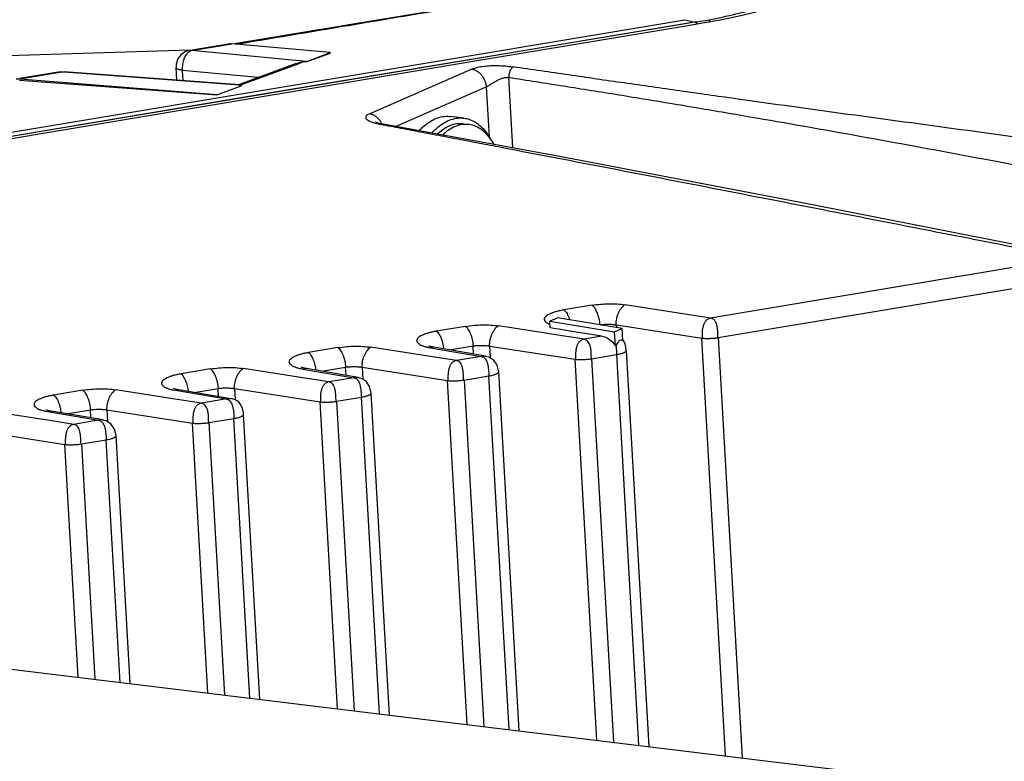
# Model space of a CAD drawing. Header units: inches. Extents: x -4 to 262, y 56 to 231.
# Tile 152 of 162: x 125.45 to 127.8, y 175.68 to 177.45. Entities that reach past the tile are written whole.
import ezdxf

# ---------------------------------------------------------------- set-up
doc = ezdxf.new("R2010")
doc.units = ezdxf.units.IN
doc.header["$LTSCALE"] = 1.2
doc.header["$MEASUREMENT"] = 0
doc.layers.get('0').update_dxf_attribs({"linetype": 'CONTINUOUS'})
for name, color, linetype in [('02___PRT_ALL_AXES', 7, 'CONTINUOUS'), ('3_ALL_AXES', 7, 'CONTINUOUS'), ('6_ALL_SURFS', 7, 'CONTINUOUS'), ('7_ALL_FEATURES', 7, 'CONTINUOUS')]:
    doc.layers.add(name, color=color, linetype=linetype)

msp = doc.modelspace()

# ---------------------------------------------------------------- linework, layer by layer
at = {"color": 7, "linetype": 'Continuous'}
for p, q in [((126.7156, 176.7164), (126.7147, 176.732)), ((126.7126, 176.7257), (126.715, 176.7247)), ((126.7292, 176.7142), (126.7156, 176.7164)), ((126.7368, 176.7129), (126.7292, 176.7142)), ((126.7409, 176.7123), (126.7368, 176.7129)), ((126.7621, 176.7088), (126.7409, 176.7123)), ((126.8388, 176.6964), (126.7621, 176.7088)), ((126.8711, 176.6731), (126.8691, 176.707)), ((126.8889, 176.6859), (126.8873, 176.7149)), ((126.8388, 176.6964), (126.7962, 176.6893)), ((126.8774, 176.6825), (126.8742, 176.6785)), ((126.8717, 176.6743), (126.8711, 176.6731)), ((126.8742, 176.6785), (126.8717, 176.6743))]:
    msp.add_line(p, q, dxfattribs=at)
for points, start_tangent, end_tangent in [([(126.7479, 176.7589), (126.7391, 176.7572), (126.7309, 176.7553), (126.7235, 176.753), (126.7201, 176.7518), (126.7169, 176.7505), (126.7114, 176.7478), (126.7069, 176.7449), (126.7051, 176.7435), (126.7037, 176.742), (126.7026, 176.7405), (126.7019, 176.739), (126.7016, 176.7375), (126.7017, 176.736), (126.7021, 176.7345), (126.7028, 176.733), (126.704, 176.7315), (126.7054, 176.7301), (126.7071, 176.7288), (126.7091, 176.7275), (126.7126, 176.7257)], (-0.98781, -0.155666), (0.908738, -0.417367)), ([(126.8388, 176.6964), (126.8518, 176.6919), (126.8629, 176.6837)], (0.98708, -0.160227), (0.709664, -0.70454)), ([(126.8629, 176.6837), (126.8711, 176.6731)], (0.709664, -0.70454), (0.49663, -0.867963)), ([(126.8889, 176.6859), (126.8835, 176.6867), (126.8774, 176.6825)], (-0.815696, 0.578481), (-0.671737, -0.74079)), ([(126.872, 176.675), (126.8733, 176.6638), (126.8736, 176.6527)], (0.152181, -0.988353), (-0.015587, -0.999879))]:
    msp.add_spline(points, degree=3, dxfattribs=dict(at, start_tangent=start_tangent, end_tangent=end_tangent))
at = {"layer": '02___PRT_ALL_AXES', "color": 7, "linetype": 'Continuous'}
for p, q in [((126.51, 177.2154), (126.4779, 177.2193)), ((126.5083, 177.2018), (126.522, 177.2001)), ((126.5715, 177.1693), (126.5719, 177.1687))]:
    msp.add_line(p, q, dxfattribs=at)
for points, start_tangent, end_tangent in [([(126.4034, 177.1854), (126.4118, 177.1938), (126.4273, 177.206), (126.4434, 177.2144), (126.4596, 177.219), (126.4758, 177.2195), (126.4779, 177.2193)], (0.677429, 0.735588), (0.992693, -0.120666)), ([(126.4339, 177.1798), (126.4439, 177.1899), (126.4594, 177.2021), (126.4755, 177.2105), (126.4917, 177.2151), (126.5079, 177.2157), (126.51, 177.2154)], (0.666552, 0.745458), (0.992693, -0.120666)), ([(126.5083, 177.2018), (126.4937, 177.2017), (126.4762, 177.1972)], (-0.992791, 0.11986), (-0.927876, -0.37289)), ([(126.51, 177.2154), (126.5236, 177.2123), (126.5386, 177.2049), (126.5524, 177.1939), (126.565, 177.1792), (126.5715, 177.1693)], (0.992693, -0.120666), (0.512439, -0.858724)), ([(126.4464, 177.1776), (126.459, 177.1878), (126.4762, 177.1972)], (0.731958, 0.68135), (0.927876, 0.37289))]:
    msp.add_spline(points, degree=3, dxfattribs=dict(at, start_tangent=start_tangent, end_tangent=end_tangent))
at = {"layer": '3_ALL_AXES', "color": 7, "linetype": 'Continuous'}
msp.add_line((125.088, 175.9458), (127.8806, 175.6073), dxfattribs=at)
at = {"layer": '6_ALL_SURFS', "color": 7, "linetype": 'Continuous'}
for p, q in [((127.064, 177.4442), (122.6955, 176.7154)), ((127.064, 177.4442), (127.0845, 177.4478)), ((127.064, 177.4442), (127.0643, 177.4387)), ((127.0845, 177.4478), (127.0943, 177.4496)), ((127.0943, 177.4496), (127.0946, 177.4442))]:
    msp.add_line(p, q, dxfattribs=at)
at = {"layer": '7_ALL_FEATURES', "color": 7, "linetype": 'Continuous'}
for p, q in [((127.0359, 177.4484), (122.6607, 176.7202)), ((127.0374, 177.4398), (125.9794, 177.2633)), ((127.0383, 177.4344), (126.623, 177.3651)), ((127.0641, 177.4425), (127.036, 177.4484)), ((127.064, 177.4442), (127.0374, 177.4398)), ((127.0832, 177.4419), (127.0383, 177.4344)), ((127.064, 177.4442), (127.0845, 177.4478)), ((127.064, 177.4442), (127.0643, 177.4387)), ((127.0845, 177.4478), (127.0943, 177.4496)), ((127.0943, 177.4496), (127.0946, 177.4442)), ((125.8578, 177.3769), (125.95, 177.3923)), ((125.8615, 177.3764), (125.9574, 177.3924)), ((125.9498, 177.3923), (125.9521, 177.3926)), ((126.1915, 177.3712), (125.9574, 177.3924)), ((125.8578, 177.377), (124.4152, 177.3314)), ((125.8578, 177.3769), (125.8615, 177.3764)), ((125.8588, 177.3752), (125.8615, 177.3764)), ((126.1347, 177.3501), (125.8615, 177.3764)), ((126.1347, 177.3495), (126.1915, 177.3712)), ((126.1347, 177.3495), (126.1921, 177.37)), ((126.1915, 177.3712), (126.1921, 177.37)), ((126.623, 177.3651), (126.5265, 177.349)), ((126.5033, 177.3451), (122.6964, 176.71)), ((126.1108, 177.3451), (125.9757, 177.2955)), ((125.9764, 177.2936), (126.1115, 177.3432)), ((126.1115, 177.3432), (126.1273, 177.349)), ((126.1272, 177.3502), (126.1347, 177.3501)), ((126.5265, 177.349), (126.5033, 177.3451)), ((125.5487, 177.3254), (125.4529, 177.3094)), ((125.5525, 177.3249), (125.4531, 177.3083)), ((125.5487, 177.3254), (125.5524, 177.3258)), ((125.5525, 177.3249), (125.5487, 177.3254)), ((125.5524, 177.3258), (125.5581, 177.3258)), ((125.5525, 177.3249), (125.5581, 177.3258)), ((125.558, 177.3245), (125.5525, 177.3249)), ((125.9751, 177.2937), (125.558, 177.3245)), ((125.9759, 177.295), (125.5581, 177.3258)), ((125.8267, 177.306), (125.825, 177.3359)), ((125.8418, 177.3049), (125.8405, 177.3291)), ((126.0202, 177.3118), (125.8405, 177.3291)), ((126.5293, 177.3321), (126.2859, 177.2258)), ((125.4531, 177.3083), (125.4437, 177.3078)), ((125.452, 177.3054), (125.9221, 177.271)), ((125.9221, 177.271), (125.4531, 177.3083)), ((125.9816, 177.2933), (125.9751, 177.2937)), ((125.9753, 177.2932), (125.9764, 177.2936)), ((125.9755, 177.291), (125.9772, 177.2916)), ((125.9772, 177.2916), (125.9816, 177.2933)), ((126.6265, 177.1445), (126.617, 177.3123)), ((125.9221, 177.2712), (125.9755, 177.291)), ((126.3473, 177.1954), (126.5634, 177.2898)), ((126.5634, 177.2898), (126.5702, 177.1708)), ((125.9794, 177.2633), (122.6955, 176.7154)), ((126.295, 177.2048), (126.2993, 177.2035)), ((126.3002, 177.2054), (126.2998, 177.2056)), ((126.3033, 177.2043), (126.3002, 177.2054)), ((126.3084, 177.2028), (126.3033, 177.2043)), ((126.3091, 177.2114), (126.3071, 177.2137)), ((126.3141, 177.2004), (126.3177, 177.2008)), ((126.3141, 177.2004), (126.3177, 177.1997)), ((126.3177, 177.2008), (126.3179, 177.2008)), ((126.5716, 177.1685), (126.5712, 177.1691)), ((127.9538, 176.8824), (127.0975, 176.7396)), ((127.1158, 176.6931), (127.9721, 176.836)), ((126.8153, 176.7701), (126.7479, 176.7589)), ((127.0975, 176.7396), (126.8938, 176.7711)), ((126.7207, 176.7347), (126.7147, 176.732)), ((126.7147, 176.732), (126.8691, 176.707)), ((126.7251, 176.7366), (126.7207, 176.7347)), ((126.7329, 176.74), (126.7251, 176.7366)), ((126.8873, 176.7149), (126.7329, 176.74)), ((126.5139, 176.7198), (126.4442, 176.7082)), ((126.7102, 176.7026), (126.5924, 176.7209)), ((126.8691, 176.707), (126.8702, 176.7074)), ((126.8702, 176.7074), (126.8873, 176.7149)), ((126.8728, 176.7234), (126.8732, 176.7172)), ((126.8728, 176.7234), (126.8942, 176.7201)), ((126.8942, 176.7201), (127.0766, 176.6919)), ((126.7134, 176.7021), (126.7102, 176.7026)), ((126.7962, 176.6893), (126.7134, 176.7021)), ((127.133, 175.6979), (127.0766, 176.6919)), ((127.1158, 176.6931), (127.1725, 175.6931)), ((126.2102, 176.6692), (126.1405, 176.6575)), ((126.4353, 176.6475), (126.2887, 176.6702)), ((126.4258, 176.6699), (126.4306, 176.669)), ((126.427, 176.6729), (126.4266, 176.6731)), ((126.4386, 176.6702), (126.4306, 176.669)), ((126.4306, 176.669), (126.5516, 176.6485)), ((126.4385, 176.67), (126.4343, 176.6708)), ((126.4388, 176.6701), (126.4386, 176.6702)), ((126.4386, 176.6702), (126.4386, 176.6702)), ((126.5626, 176.6491), (126.4388, 176.6701)), ((126.4611, 176.6731), (126.462, 176.6662)), ((126.4753, 176.6639), (126.5322, 176.6734)), ((126.5333, 176.6541), (126.5322, 176.6734)), ((126.5714, 176.6731), (126.573, 176.6449)), ((126.5714, 176.6731), (126.7752, 176.6416)), ((126.8968, 176.6627), (126.9503, 175.7201)), ((126.4924, 176.6386), (126.4353, 176.6475)), ((126.5516, 176.6485), (126.4924, 176.6386)), ((126.5566, 176.6492), (126.5516, 176.6485)), ((126.5698, 176.6469), (126.5563, 176.6492)), ((126.581, 176.6399), (126.5698, 176.6469)), ((126.5895, 176.6274), (126.581, 176.6399)), ((126.8266, 175.7351), (126.7752, 176.6416)), ((126.8144, 176.6429), (126.8736, 176.6527)), ((126.8144, 176.6429), (126.8662, 175.7303)), ((126.8736, 176.6527), (126.9263, 175.723)), ((125.9065, 176.6185), (125.8367, 176.6068)), ((126.1316, 176.5968), (125.985, 176.6195)), ((126.1216, 176.6193), (126.1269, 176.6184)), ((126.124, 176.6219), (126.1224, 176.6226)), ((126.1348, 176.6195), (126.1269, 176.6184)), ((126.1269, 176.6184), (126.2479, 176.5978)), ((126.1351, 176.6194), (126.1348, 176.6195)), ((126.2588, 176.5984), (126.1351, 176.6194)), ((126.1715, 176.6133), (126.2284, 176.6227)), ((126.2295, 176.6034), (126.2284, 176.6227)), ((126.2677, 176.6225), (126.2693, 176.5942)), ((126.2677, 176.6225), (126.4715, 176.5909)), ((126.5931, 176.612), (126.5895, 176.6274)), ((126.6416, 175.7575), (126.5931, 176.6121)), ((126.1887, 176.5879), (126.1316, 176.5968)), ((126.2479, 176.5978), (126.1887, 176.5879)), ((126.2529, 176.5985), (126.2479, 176.5978)), ((126.2661, 176.5962), (126.2525, 176.5985)), ((126.2773, 176.5893), (126.2661, 176.5962)), ((126.2858, 176.5767), (126.2773, 176.5893)), ((126.5179, 175.7725), (126.4715, 176.5909)), ((126.5107, 176.5922), (126.5699, 176.6021)), ((126.5107, 176.5922), (126.5574, 175.7677)), ((126.6176, 175.7604), (126.5699, 176.6021)), ((125.6028, 176.5678), (125.533, 176.5562)), ((125.8278, 176.5461), (125.6812, 176.5689)), ((125.8179, 176.5687), (125.8231, 176.5677)), ((125.8202, 176.5713), (125.8187, 176.5719)), ((125.8311, 176.5688), (125.8231, 176.5677)), ((125.8231, 176.5677), (125.9442, 176.5471)), ((125.8313, 176.5688), (125.8311, 176.5688)), ((125.9551, 176.5478), (125.8314, 176.5688)), ((125.8678, 176.5626), (125.9247, 176.5721)), ((125.9258, 176.5527), (125.9247, 176.5721)), ((125.964, 176.5718), (125.9655, 176.5451)), ((125.964, 176.5718), (126.1677, 176.5403)), ((126.2894, 176.5613), (126.2858, 176.5767)), ((125.885, 176.5373), (125.8278, 176.5461)), ((125.9455, 176.5474), (125.885, 176.5373)), ((125.9505, 176.5479), (125.9454, 176.5474)), ((126.2069, 176.5415), (126.2661, 176.5514)), ((126.2069, 176.5415), (126.2487, 175.8051)), ((126.3089, 175.7978), (126.2661, 176.5514)), ((126.3329, 175.7949), (126.2894, 176.5614)), ((125.5241, 176.4955), (125.3775, 176.5182)), ((125.5146, 176.5179), (125.5194, 176.517)), ((125.5158, 176.5209), (125.5154, 176.5211)), ((125.5274, 176.5181), (125.5194, 176.517)), ((125.5273, 176.518), (125.5231, 176.5188)), ((125.5276, 176.5181), (125.5274, 176.5181)), ((125.5274, 176.5181), (125.5274, 176.5181)), ((125.6514, 176.4971), (125.5276, 176.5181)), ((125.5499, 176.5211), (125.5509, 176.5142)), ((125.5641, 176.5119), (125.621, 176.5214)), ((125.6221, 176.5021), (125.621, 176.5214)), ((125.6603, 176.5211), (125.6619, 176.4929)), ((125.6603, 176.5211), (125.864, 176.4896)), ((126.2092, 175.8099), (126.1677, 176.5403)), ((125.5194, 176.517), (125.6405, 176.4965)), ((125.5813, 176.4866), (125.5241, 176.4955)), ((125.6405, 176.4965), (125.6207, 176.4932)), ((125.6455, 176.4972), (125.6405, 176.4965)), ((125.6586, 176.4949), (125.6451, 176.4971)), ((125.6698, 176.4879), (125.6586, 176.4949)), ((125.9032, 176.4909), (125.9624, 176.5007)), ((126.0002, 175.8352), (125.9624, 176.5007)), ((126.0241, 175.8323), (125.9857, 176.5107)), ((125.6207, 176.4932), (125.5813, 176.4866)), ((125.6783, 176.4754), (125.6698, 176.4879)), ((125.6819, 176.46), (125.6783, 176.4754)), ((125.9005, 175.8473), (125.864, 176.4896)), ((125.9032, 176.4909), (125.94, 175.8425)), ((125.3565, 176.4705), (125.5603, 176.4389)), ((125.5995, 176.4402), (125.6587, 176.4501)), ((125.6914, 175.8727), (125.6587, 176.4501)), ((125.7154, 175.8698), (125.6819, 176.4601)), ((125.5917, 175.8848), (125.5603, 176.4389)), ((125.5995, 176.4402), (125.6313, 175.88))]:
    msp.add_line(p, q, dxfattribs=at)
for points in [[(126.7329, 177.5216), (126.5022, 177.4814), (126.2273, 177.4357), (125.9638, 177.3919)], [(126.3179, 177.2008), (126.3154, 177.2012), (126.3084, 177.2028)], [(127.9826, 176.8832), (127.3117, 177.0146), (126.7342, 177.1249), (126.3177, 177.2008)], [(126.8968, 176.6627), (126.8959, 176.6709), (126.8941, 176.6776), (126.8913, 176.6843), (126.8888, 176.6878)], [(126.4344, 176.6708), (126.4312, 176.6716), (126.4287, 176.6723), (126.427, 176.6729)], [(126.1348, 176.6193), (126.1305, 176.6202), (126.124, 176.6219)], [(125.8311, 176.5687), (125.8268, 176.5695), (125.8202, 176.5713)], [(125.9733, 176.5407), (125.9659, 176.545), (125.9582, 176.5471), (125.9505, 176.5479)], [(125.5233, 176.5188), (125.52, 176.5195), (125.5175, 176.5203), (125.5158, 176.5209)], [(125.9856, 176.5107), (125.9853, 176.5143), (125.9834, 176.5243), (125.9794, 176.5335), (125.9733, 176.5407)]]:
    msp.add_lwpolyline(points, dxfattribs=at)
for points, start_tangent, end_tangent in [([(125.9678, 177.3915), (125.9996, 177.3968), (126.1046, 177.4143), (126.2091, 177.4317), (126.3142, 177.4494), (126.4199, 177.4671), (126.5241, 177.484), (126.5761, 177.4925), (126.6288, 177.5015), (126.6824, 177.5112), (126.733, 177.5206)], (0.986376, 0.164509), (0.982934, 0.183961)), ([(127.3307, 177.5168), (127.3099, 177.5056), (127.2496, 177.4814), (127.173, 177.4598), (127.0832, 177.4419)], (-0.854653, -0.5192), (-0.986457, -0.164023)), ([(127.0943, 177.4496), (127.158, 177.4632), (127.2146, 177.4786), (127.2628, 177.4956)], (0.982827, 0.184528), (0.927883, 0.372873)), ([(125.9521, 177.3926), (125.9574, 177.3924)], (0.997714, 0.067583), (0.995913, -0.09032)), ([(125.8578, 177.3769), (125.8429, 177.3711), (125.8314, 177.3598)], (-0.986368, -0.164555), (-0.550419, -0.834888)), ([(125.8444, 177.3566), (125.8495, 177.3665), (125.8555, 177.373), (125.8588, 177.3752)], (0.358157, 0.933662), (0.875051, 0.484032)), ([(125.8314, 177.3598), (125.8254, 177.3442), (125.825, 177.3359)], (-0.550419, -0.834888), (0.056509, -0.998402)), ([(125.8405, 177.3291), (125.841, 177.3436), (125.8444, 177.3566)], (-0.082559, 0.996586), (0.358157, 0.933662)), ([(126.1109, 177.3449), (126.1158, 177.3466), (126.1272, 177.3502)], (0.93954, 0.34244), (0.973583, 0.228335)), ([(126.5293, 177.3321), (126.5424, 177.3363), (126.5579, 177.339), (126.5738, 177.3403), (126.5908, 177.3405), (126.609, 177.3395), (126.6276, 177.3372)], (0.92458, 0.380988), (0.988826, -0.149075)), ([(125.8405, 177.3291), (125.8299, 177.3315), (125.8252, 177.3351), (125.8251, 177.3358)], (-0.991077, 0.133287), (0.130324, 0.991471)), ([(126.5293, 177.3321), (126.5322, 177.3314), (126.5353, 177.3304), (126.5413, 177.3274), (126.5472, 177.3231), (126.5524, 177.3176), (126.5568, 177.3112), (126.5601, 177.3041), (126.5624, 177.2968), (126.563, 177.2933), (126.5634, 177.2898)], (0.987126, -0.159944), (0.068922, -0.997622)), ([(126.6276, 177.3372), (126.6273, 177.3371), (126.6271, 177.3369), (126.6265, 177.3366), (126.6255, 177.3358), (126.6245, 177.3348), (126.6235, 177.3336), (126.6216, 177.3308), (126.6199, 177.3275), (126.6186, 177.3239), (126.6176, 177.32), (126.617, 177.3161), (126.6169, 177.3142), (126.6169, 177.3132), (126.617, 177.3123)], (-0.905819, -0.423666), (0.056072, -0.998427)), ([(128.6423, 177.0625), (128.6377, 177.0631), (128.5024, 177.0807), (128.2322, 177.1161), (127.9623, 177.1518), (127.6931, 177.1879), (127.4247, 177.2244), (127.1576, 177.2614), (127.0245, 177.2802), (126.8918, 177.299), (126.8256, 177.3085), (126.7595, 177.3181), (126.6935, 177.3276), (126.6276, 177.3372)], (-0.991702, 0.128557), (-0.989479, 0.144675)), ([(125.9751, 177.2937), (125.9777, 177.2947), (125.976, 177.2951)], (0.938688, 0.344767), (-0.999934, 0.011468)), ([(126.5634, 177.2898), (126.5656, 177.2909), (126.5681, 177.2924), (126.5709, 177.2941), (126.574, 177.2961), (126.5807, 177.3002), (126.5843, 177.3023), (126.588, 177.3044), (126.5918, 177.3063), (126.5957, 177.308), (126.6033, 177.3108), (126.6105, 177.3123), (126.6139, 177.3125), (126.617, 177.3123)], (0.897762, 0.44048), (0.986783, -0.162046)), ([(126.617, 177.3123), (126.6825, 177.3022), (126.748, 177.2919), (126.8135, 177.2815), (126.879, 177.271), (127.0102, 177.2494), (127.1414, 177.2273), (127.4039, 177.1814), (127.6664, 177.1335), (127.929, 177.084), (128.1915, 177.0333), (128.4539, 176.9814), (128.585, 176.9551), (128.5956, 176.953)], (0.988507, -0.151175), (0.980263, -0.197698)), ([(126.2859, 177.2258), (126.2822, 177.224), (126.2795, 177.2222), (126.2776, 177.2204), (126.2766, 177.2185), (126.2764, 177.2176), (126.2764, 177.2167), (126.2766, 177.2158), (126.2769, 177.2149), (126.2782, 177.2132), (126.2801, 177.2115), (126.2813, 177.2106), (126.2826, 177.2098), (126.2841, 177.209), (126.2857, 177.2082), (126.2894, 177.2067), (126.2935, 177.2052), (126.295, 177.2048)], (-0.923299, -0.384083), (0.957159, -0.289563)), ([(126.3071, 177.2137), (126.3038, 177.2169), (126.298, 177.2212), (126.2919, 177.2242), (126.2889, 177.2252), (126.2859, 177.2258)], (-0.678999, 0.734139), (-0.987122, 0.159967)), ([(126.2993, 177.2035), (126.3032, 177.2026), (126.3085, 177.2014), (126.3141, 177.2004)], (0.967686, -0.25216), (0.984235, -0.176866)), ([(126.3152, 177.2015), (126.3134, 177.205), (126.3091, 177.2114)], (-0.42892, 0.903343), (-0.628356, 0.777926)), ([(126.3177, 177.1997), (126.366, 177.1905), (126.4178, 177.1807), (126.4695, 177.1709), (126.5212, 177.161), (126.5728, 177.1512), (126.6243, 177.1413), (126.7271, 177.1216), (126.8297, 177.1019), (126.9321, 177.0821), (127.1363, 177.0424), (127.3404, 177.0026), (127.5446, 176.9627), (127.749, 176.9227), (127.9538, 176.8824)], (0.982575, -0.185868), (0.981191, -0.19304)), ([(126.522, 177.2001), (126.5065, 177.2), (126.4899, 177.1955)], (-0.992762, 0.120102), (-0.927876, -0.37289)), ([(126.5712, 177.1691), (126.5675, 177.1736), (126.5539, 177.1866), (126.5389, 177.1955), (126.523, 177.2), (126.522, 177.2001)], (-0.608878, 0.793264), (-0.992762, 0.120102)), ([(126.4899, 177.1955), (126.4735, 177.1867), (126.4592, 177.1751)], (-0.927876, -0.37289), (-0.725681, -0.688031)), ([(126.5825, 177.1528), (126.5716, 177.1685)], (-0.5371, 0.843519), (-0.606344, 0.795202)), ([(126.7479, 176.7589), (126.7494, 176.7578), (126.751, 176.7564), (126.7541, 176.7527), (126.7572, 176.7476), (126.76, 176.7415), (126.7621, 176.7353)], (0.864689, -0.502307), (0.288295, -0.957542)), ([(126.8153, 176.7701), (126.8358, 176.7727), (126.8556, 176.7737), (126.8748, 176.7732), (126.8938, 176.7711)], (0.987203, 0.159469), (0.988978, -0.148059)), ([(126.8343, 176.7238), (126.8335, 176.7313), (126.832, 176.7387), (126.83, 176.7458), (126.8276, 176.7525), (126.8248, 176.7585), (126.8217, 176.7636), (126.8201, 176.7657), (126.8185, 176.7675), (126.8169, 176.769), (126.8153, 176.7701)], (-0.056726, 0.99839), (-0.867657, 0.497163)), ([(126.8938, 176.7711), (126.8897, 176.7685), (126.8856, 176.7643), (126.8818, 176.7589), (126.8784, 176.7526), (126.8755, 176.7456), (126.8734, 176.7383), (126.8733, 176.7377)], (-0.911531, -0.41123), (-0.214909, -0.976634)), ([(126.8733, 176.7377), (126.8722, 176.7308), (126.872, 176.7235)], (-0.214909, -0.976634), (0.056642, -0.998395)), ([(127.0975, 176.7396), (127.0943, 176.7387), (127.0914, 176.7374), (127.0888, 176.7357), (127.0865, 176.7336), (127.0828, 176.7282), (127.0814, 176.7252), (127.0802, 176.7219), (127.0792, 176.7184), (127.0784, 176.7147), (127.0775, 176.7071), (127.0772, 176.6993), (127.0772, 176.6955), (127.0774, 176.6918)], (-0.986368, -0.164557), (0.056642, -0.998395)), ([(127.115, 176.693), (127.115, 176.6967), (127.115, 176.7005), (127.1148, 176.7044), (127.1146, 176.7083), (127.1143, 176.7122), (127.1138, 176.7161), (127.1131, 176.7198), (127.1123, 176.7233), (127.11, 176.7294), (127.1086, 176.732), (127.1069, 176.7343), (127.105, 176.7362), (127.1028, 176.7377), (127.1003, 176.7389), (127.0975, 176.7396)], (-0.008913, 0.99996), (-0.986262, 0.165191)), ([(126.4442, 176.7082), (126.4354, 176.7066), (126.4272, 176.7046), (126.4198, 176.7023), (126.4164, 176.7011), (126.4132, 176.6998), (126.4076, 176.6971), (126.4032, 176.6943), (126.4014, 176.6928), (126.4, 176.6913), (126.3989, 176.6898), (126.3982, 176.6883), (126.3979, 176.6868), (126.3979, 176.6853), (126.3984, 176.6838), (126.3991, 176.6823), (126.4002, 176.6809), (126.4017, 176.6795), (126.4034, 176.6781), (126.4054, 176.6768), (126.4102, 176.6744), (126.4133, 176.6732)], (-0.987811, -0.155657), (0.941732, -0.336364)), ([(126.4442, 176.7082), (126.4457, 176.7072), (126.4473, 176.7058), (126.4504, 176.702), (126.4535, 176.6969), (126.4562, 176.6908), (126.4586, 176.6839), (126.4604, 176.6765), (126.4611, 176.6731)], (0.864685, -0.502315), (0.17104, -0.985264)), ([(126.5329, 176.6735), (126.5321, 176.681), (126.5307, 176.6884), (126.5287, 176.6956), (126.5262, 176.7022), (126.5234, 176.7082), (126.5204, 176.7133), (126.5188, 176.7154), (126.5172, 176.7172), (126.5156, 176.7187), (126.5139, 176.7198)], (-0.056725, 0.99839), (-0.871357, 0.49065)), ([(126.514, 176.7198), (126.5345, 176.7224), (126.5542, 176.7234), (126.5735, 176.7229), (126.5924, 176.7209)], (0.987169, 0.159679), (0.988979, -0.148056)), ([(126.5924, 176.7209), (126.5883, 176.7182), (126.5842, 176.714), (126.5804, 176.7086), (126.577, 176.7023), (126.5741, 176.6953), (126.572, 176.688), (126.5708, 176.6805), (126.5706, 176.6733)], (-0.911533, -0.411228), (0.056642, -0.998395)), ([(126.8335, 176.7237), (126.8343, 176.7238), (126.8434, 176.7247), (126.8534, 176.725), (126.8633, 176.7246), (126.8678, 176.7242), (126.872, 176.7235), (126.8728, 176.7234)], (0.988503, 0.151199), (0.982448, -0.186536)), ([(126.7962, 176.6893), (126.7929, 176.6885), (126.79, 176.6872), (126.7874, 176.6854), (126.7851, 176.6833), (126.7815, 176.678), (126.78, 176.6749), (126.7788, 176.6716), (126.7778, 176.6681), (126.7771, 176.6644), (126.7761, 176.6568), (126.7758, 176.6491), (126.776, 176.6415)], (-0.986366, -0.164565), (0.056642, -0.998395)), ([(126.8137, 176.6427), (126.8136, 176.6465), (126.8135, 176.6503), (126.8133, 176.6542), (126.8131, 176.6581), (126.8129, 176.6619), (126.8124, 176.6657), (126.8118, 176.6693), (126.811, 176.6727), (126.81, 176.6759), (126.8087, 176.6788), (126.8055, 176.6837), (126.8035, 176.6857), (126.8013, 176.6873), (126.7989, 176.6885), (126.7962, 176.6893)], (-0.027471, 0.999623), (-0.978557, 0.205978)), ([(127.0766, 176.6919), (127.0774, 176.6918), (127.0793, 176.6916), (127.0814, 176.6914), (127.086, 176.6912), (127.0908, 176.6912), (127.0934, 176.6912), (127.0959, 176.6913), (127.101, 176.6916), (127.106, 176.6919), (127.1107, 176.6924), (127.115, 176.693), (127.1158, 176.6932)], (0.990494, -0.137558), (0.985899, 0.16734)), ([(126.2102, 176.6692), (126.2307, 176.6717), (126.2505, 176.6727), (126.2697, 176.6722), (126.2887, 176.6702)], (0.987203, 0.159471), (0.988979, -0.148053)), ([(126.2293, 176.6229), (126.2286, 176.6305), (126.2271, 176.638), (126.2251, 176.6451), (126.2227, 176.6517), (126.2198, 176.6577), (126.2168, 176.6627), (126.2135, 176.6665), (126.2102, 176.6692)], (-0.056642, 0.998395), (-0.867657, 0.497164)), ([(126.2887, 176.6702), (126.2846, 176.6675), (126.2805, 176.6633), (126.2767, 176.6579), (126.2733, 176.6516), (126.2704, 176.6447), (126.2683, 176.6373), (126.2671, 176.6299), (126.2669, 176.6226)], (-0.911534, -0.411225), (0.056642, -0.998395)), ([(126.4133, 176.6732), (126.4161, 176.6723), (126.4194, 176.6714), (126.4229, 176.6705), (126.4258, 176.6699)], (0.941732, -0.336364), (0.980814, -0.194944)), ([(126.5322, 176.6734), (126.5329, 176.6735), (126.5421, 176.6744), (126.5521, 176.6747), (126.5619, 176.6743), (126.5665, 176.6739), (126.5706, 176.6733), (126.5714, 176.6731)], (0.988504, 0.151194), (0.982448, -0.186538)), ([(126.8736, 176.6527), (126.8759, 176.6531), (126.8781, 176.6536), (126.8823, 176.6545), (126.886, 176.6556), (126.8893, 176.6567), (126.8921, 176.6579), (126.8942, 176.6591), (126.8958, 176.6604), (126.8963, 176.661), (126.8966, 176.6616), (126.8968, 176.6622), (126.8968, 176.6627)], (0.986844, 0.161677), (-0.055445, 0.998462)), ([(126.1405, 176.6575), (126.1317, 176.6559), (126.1235, 176.6539), (126.1161, 176.6517), (126.1126, 176.6504), (126.1095, 176.6492), (126.1039, 176.6465), (126.0994, 176.6436), (126.0977, 176.6421), (126.0963, 176.6407), (126.0952, 176.6391), (126.0945, 176.6376), (126.0942, 176.6361), (126.0942, 176.6346), (126.0946, 176.6331), (126.0954, 176.6316), (126.0965, 176.6302), (126.0979, 176.6288), (126.1016, 176.6262), (126.1065, 176.6238), (126.1093, 176.6227)], (-0.987308, -0.158818), (0.941233, -0.337758)), ([(126.1566, 176.6251), (126.1565, 176.6255), (126.1546, 176.6327), (126.1522, 176.6395), (126.1495, 176.6457), (126.1466, 176.6509), (126.145, 176.6531), (126.1435, 176.655), (126.142, 176.6564), (126.1405, 176.6575)], (-0.220107, 0.975476), (-0.867657, 0.497164)), ([(126.4924, 176.6386), (126.4892, 176.6378), (126.4863, 176.6365), (126.4837, 176.6347), (126.4814, 176.6326), (126.4777, 176.6273), (126.4763, 176.6242), (126.4751, 176.6209), (126.4741, 176.6174), (126.4734, 176.6137), (126.4724, 176.6061), (126.4721, 176.5984), (126.4723, 176.5908)], (-0.986366, -0.164565), (0.056642, -0.998395)), ([(126.5098, 176.5921), (126.5094, 176.5994), (126.5089, 176.607), (126.5086, 176.6107), (126.5081, 176.6145), (126.5075, 176.6181), (126.5068, 176.6215), (126.5059, 176.6248), (126.5048, 176.6278), (126.5019, 176.6329), (126.5, 176.635), (126.4978, 176.6367), (126.4953, 176.6379), (126.4924, 176.6386)], (-0.056642, 0.998395), (-0.988192, 0.153219)), ([(126.5516, 176.6485), (126.5531, 176.6482), (126.5544, 176.6477), (126.5569, 176.6465), (126.5591, 176.6448), (126.561, 176.6428), (126.5641, 176.6376), (126.5642, 176.6375)], (0.985891, -0.167386), (0.407955, -0.913002)), ([(126.5626, 176.6489), (126.5606, 176.6491), (126.5578, 176.6492), (126.5566, 176.6491)], (-0.98692, 0.161214), (-0.997713, -0.0676)), ([(126.5642, 176.6375), (126.5653, 176.6346), (126.5663, 176.6314), (126.5671, 176.628), (126.5674, 176.6268)], (0.407955, -0.913002), (0.19356, -0.981088)), ([(126.7752, 176.6416), (126.776, 176.6415), (126.7801, 176.6411), (126.7846, 176.6409), (126.7895, 176.6409), (126.792, 176.6409), (126.7945, 176.641), (126.7996, 176.6413), (126.8046, 176.6417), (126.8094, 176.6421), (126.8137, 176.6428), (126.8144, 176.6429)], (0.99058, -0.136936), (0.985899, 0.167341)), ([(125.9065, 176.6185), (125.927, 176.6211), (125.9468, 176.6221), (125.966, 176.6216), (125.985, 176.6195)], (0.987202, 0.159477), (0.98898, -0.148051)), ([(125.9256, 176.5722), (125.9248, 176.5798), (125.9234, 176.5873), (125.9214, 176.5945), (125.9189, 176.6011), (125.9161, 176.607), (125.913, 176.612), (125.9098, 176.6159), (125.9065, 176.6185)], (-0.056642, 0.998395), (-0.867658, 0.497162)), ([(125.985, 176.6195), (125.9808, 176.6168), (125.9768, 176.6127), (125.973, 176.6073), (125.9695, 176.601), (125.9667, 176.594), (125.9646, 176.5866), (125.9633, 176.5792), (125.9632, 176.5719)], (-0.911536, -0.411221), (0.056642, -0.998395)), ([(126.1093, 176.6227), (126.1124, 176.6217), (126.1157, 176.6207), (126.1192, 176.6198), (126.1216, 176.6193)], (0.941233, -0.337758), (0.979548, -0.201212)), ([(126.1583, 176.6156), (126.1579, 176.6182), (126.1566, 176.6251)], (-0.11925, 0.992864), (-0.220107, 0.975476)), ([(126.2284, 176.6227), (126.2293, 176.6229), (126.2385, 176.6238), (126.2484, 176.6241), (126.2582, 176.6237), (126.2628, 176.6232), (126.2669, 176.6226), (126.2677, 176.6224)], (0.988188, 0.153244), (0.982503, -0.186248)), ([(126.5674, 176.6268), (126.5678, 176.6244), (126.5688, 176.617), (126.5694, 176.6094), (126.5696, 176.6057), (126.5699, 176.6021)], (0.19356, -0.981088), (0.056642, -0.998395)), ([(126.5699, 176.6021), (126.5785, 176.6038), (126.5823, 176.6049), (126.5855, 176.606), (126.5883, 176.6072), (126.5905, 176.6084), (126.592, 176.6097), (126.5926, 176.6103), (126.5929, 176.6109), (126.5931, 176.6116), (126.5931, 176.612)], (0.986844, 0.161676), (-0.053216, 0.998583)), ([(125.8367, 176.6068), (125.828, 176.6052), (125.8198, 176.6032), (125.8123, 176.601), (125.8089, 176.5998), (125.8057, 176.5985), (125.8002, 176.5958), (125.7957, 176.5929), (125.794, 176.5915), (125.7925, 176.59), (125.7915, 176.5885), (125.7908, 176.587), (125.7904, 176.5855), (125.7905, 176.5839), (125.7909, 176.5824), (125.7917, 176.581), (125.7928, 176.5795), (125.7942, 176.5781), (125.7979, 176.5755), (125.8028, 176.5731), (125.8055, 176.572)], (-0.987309, -0.158813), (0.941224, -0.337783)), ([(125.8529, 176.5744), (125.8528, 176.5749), (125.8509, 176.5821), (125.8485, 176.5889), (125.8458, 176.595), (125.8428, 176.6003), (125.8413, 176.6024), (125.8398, 176.6043), (125.8383, 176.6058), (125.8367, 176.6068)], (-0.220108, 0.975475), (-0.867658, 0.497162)), ([(126.2479, 176.5978), (126.2494, 176.5975), (126.2507, 176.5971), (126.2532, 176.5958), (126.2554, 176.5942), (126.2573, 176.5921), (126.2604, 176.587), (126.2604, 176.5868)], (0.985891, -0.167387), (0.407957, -0.913001)), ([(126.2589, 176.5982), (126.2569, 176.5985), (126.2541, 176.5985), (126.2529, 176.5984)], (-0.986919, 0.161214), (-0.997715, -0.067569)), ([(126.4715, 176.5909), (126.4723, 176.5908), (126.4763, 176.5905), (126.4808, 176.5903), (126.4857, 176.5902), (126.4882, 176.5903), (126.4907, 176.5903), (126.4958, 176.5906), (126.5008, 176.591), (126.5055, 176.5915), (126.5098, 176.5921), (126.5107, 176.5922)], (0.990616, -0.136673), (0.985547, 0.169404)), ([(125.6027, 176.5678), (125.6233, 176.5704), (125.643, 176.5714), (125.6623, 176.5709), (125.6812, 176.5689)], (0.987223, 0.159345), (0.98898, -0.148048)), ([(125.6217, 176.5215), (125.6209, 176.529), (125.6195, 176.5364), (125.6175, 176.5435), (125.615, 176.5502), (125.6122, 176.5562), (125.6092, 176.5613), (125.6076, 176.5634), (125.606, 176.5652), (125.6044, 176.5667), (125.6028, 176.5678)], (-0.05672, 0.99839), (-0.871373, 0.490622)), ([(125.6812, 176.5689), (125.6771, 176.5662), (125.6731, 176.562), (125.6692, 176.5566), (125.6658, 176.5503), (125.663, 176.5433), (125.6608, 176.536), (125.6596, 176.5285), (125.6594, 176.5213)], (-0.91154, -0.411212), (0.056642, -0.998395)), ([(125.8055, 176.572), (125.8087, 176.571), (125.812, 176.57), (125.8155, 176.5692), (125.8179, 176.5687)], (0.941224, -0.337783), (0.979546, -0.201219)), ([(125.8546, 176.5649), (125.8542, 176.5675), (125.8529, 176.5744)], (-0.119256, 0.992864), (-0.220108, 0.975475)), ([(125.9247, 176.5721), (125.9256, 176.5722), (125.9348, 176.5731), (125.9447, 176.5734), (125.9545, 176.573), (125.959, 176.5725), (125.9632, 176.5719), (125.964, 176.5718)], (0.98819, 0.153236), (0.982503, -0.186248)), ([(126.1887, 176.5879), (126.1855, 176.5871), (126.1825, 176.5858), (126.18, 176.5841), (126.1777, 176.5819), (126.174, 176.5766), (126.1726, 176.5735), (126.1714, 176.5702), (126.1704, 176.5668), (126.1696, 176.5631), (126.1687, 176.5554), (126.1684, 176.5477), (126.1686, 176.5402)], (-0.986367, -0.164563), (0.056642, -0.998395)), ([(126.206, 176.5414), (126.2056, 176.5488), (126.2052, 176.5563), (126.2048, 176.5601), (126.2044, 176.5638), (126.2038, 176.5674), (126.2031, 176.5709), (126.2022, 176.5741), (126.201, 176.5771), (126.1981, 176.5823), (126.1963, 176.5843), (126.1941, 176.586), (126.1916, 176.5872), (126.1887, 176.5879)], (-0.056642, 0.998395), (-0.988192, 0.153219)), ([(126.2604, 176.5868), (126.2616, 176.584), (126.2626, 176.5807), (126.2634, 176.5773), (126.2636, 176.5761)], (0.407957, -0.913001), (0.193563, -0.981088)), ([(126.2636, 176.5761), (126.2641, 176.5737), (126.2651, 176.5663), (126.2657, 176.5587), (126.2659, 176.555), (126.2661, 176.5514)], (0.193563, -0.981088), (0.056642, -0.998395)), ([(125.533, 176.5562), (125.5242, 176.5545), (125.516, 176.5526), (125.5086, 176.5503), (125.5052, 176.5491), (125.502, 176.5478), (125.4965, 176.5451), (125.492, 176.5423), (125.4902, 176.5408), (125.4888, 176.5393), (125.4877, 176.5378), (125.487, 176.5363), (125.4867, 176.5348), (125.4868, 176.5333), (125.4872, 176.5318), (125.4879, 176.5303), (125.4891, 176.5289), (125.4905, 176.5275), (125.4922, 176.5261), (125.4942, 176.5248), (125.4991, 176.5224), (125.5022, 176.5212)], (-0.987816, -0.155628), (0.941701, -0.33645)), ([(125.533, 176.5562), (125.5345, 176.5551), (125.5361, 176.5538), (125.5392, 176.55), (125.5423, 176.5449), (125.5451, 176.5388), (125.5474, 176.5319), (125.5493, 176.5245), (125.5499, 176.5211)], (0.864676, -0.50233), (0.171042, -0.985264)), ([(125.9442, 176.5471), (125.9456, 176.5468), (125.9469, 176.5464), (125.9494, 176.5453), (125.9516, 176.5437), (125.9535, 176.5418), (125.9564, 176.5375)], (0.983776, -0.1794), (0.471733, -0.881741)), ([(125.9551, 176.5476), (125.9532, 176.5478), (125.9504, 176.5478), (125.9474, 176.5476), (125.9458, 176.5474), (125.9455, 176.5474)], (-0.986908, 0.161287), (-0.988693, -0.149952)), ([(126.1677, 176.5403), (126.1686, 176.5402), (126.1726, 176.5398), (126.1771, 176.5396), (126.182, 176.5395), (126.1845, 176.5396), (126.187, 176.5397), (126.1921, 176.5399), (126.197, 176.5403), (126.2017, 176.5408), (126.206, 176.5414), (126.2069, 176.5415)], (0.990616, -0.136672), (0.985547, 0.169403)), ([(126.2661, 176.5514), (126.2748, 176.5532), (126.2785, 176.5542), (126.2818, 176.5553), (126.2846, 176.5565), (126.2868, 176.5578), (126.2883, 176.559), (126.2888, 176.5596), (126.2892, 176.5603), (126.2894, 176.5609), (126.2894, 176.5613)], (0.986844, 0.161673), (-0.053215, 0.998583)), ([(125.5022, 176.5212), (125.5049, 176.5203), (125.5082, 176.5194), (125.5117, 176.5185), (125.5146, 176.5179)], (0.941701, -0.33645), (0.980808, -0.194974)), ([(125.621, 176.5214), (125.6217, 176.5215), (125.6309, 176.5224), (125.6409, 176.5227), (125.6507, 176.5223), (125.6553, 176.5219), (125.6594, 176.5213), (125.6603, 176.5211)], (0.988508, 0.151169), (0.982447, -0.18654)), ([(125.885, 176.5373), (125.8817, 176.5364), (125.8788, 176.5351), (125.8762, 176.5334), (125.874, 176.5313), (125.8703, 176.526), (125.8688, 176.5229), (125.8676, 176.5196), (125.8667, 176.5161), (125.8659, 176.5124), (125.865, 176.5048), (125.8646, 176.497), (125.8649, 176.4895)], (-0.986368, -0.164556), (0.056642, -0.998395)), ([(125.9025, 176.4907), (125.9024, 176.4945), (125.9023, 176.4983), (125.9022, 176.5022), (125.902, 176.5061), (125.9017, 176.5099), (125.9013, 176.5137), (125.9006, 176.5173), (125.8998, 176.5207), (125.8988, 176.5239), (125.8975, 176.5268), (125.8943, 176.5317), (125.8923, 176.5337), (125.8901, 176.5352), (125.8877, 176.5365), (125.885, 176.5373)], (-0.027469, 0.999623), (-0.978556, 0.205982)), ([(125.9564, 176.5375), (125.9567, 176.5369), (125.958, 176.534), (125.9591, 176.5308), (125.96, 176.5273)], (0.471733, -0.881741), (0.219003, -0.975724)), ([(125.96, 176.5273), (125.9607, 176.5237), (125.9617, 176.516), (125.9622, 176.5081), (125.9623, 176.5044), (125.9624, 176.5007)], (0.219003, -0.975724), (0.008442, -0.999964)), ([(125.6405, 176.4965), (125.6419, 176.4962), (125.6433, 176.4957), (125.6457, 176.4945), (125.6479, 176.4928), (125.6498, 176.4908), (125.6529, 176.4856), (125.653, 176.4854)], (0.985891, -0.167387), (0.407959, -0.913)), ([(125.6514, 176.4969), (125.6494, 176.4971), (125.6466, 176.4972), (125.6455, 176.4971)], (-0.986919, 0.161215), (-0.997719, -0.067509)), ([(125.9624, 176.5007), (125.9647, 176.5011), (125.9669, 176.5016), (125.9711, 176.5025), (125.9749, 176.5036), (125.9782, 176.5047), (125.9809, 176.5059), (125.9831, 176.5071), (125.9846, 176.5083), (125.9851, 176.509), (125.9855, 176.5096), (125.9856, 176.5102), (125.9856, 176.5107)], (0.986845, 0.161668), (-0.063131, 0.998005)), ([(125.5813, 176.4866), (125.578, 176.4858), (125.5751, 176.4845), (125.5725, 176.4827), (125.5702, 176.4806), (125.5666, 176.4753), (125.5651, 176.4722), (125.5639, 176.4689), (125.5629, 176.4654), (125.5622, 176.4617), (125.5612, 176.4541), (125.5609, 176.4464), (125.5611, 176.4388)], (-0.986369, -0.164547), (0.056642, -0.998395)), ([(125.5986, 176.44), (125.5982, 176.4474), (125.5977, 176.455), (125.5974, 176.4587), (125.597, 176.4625), (125.5964, 176.4661), (125.5956, 176.4695), (125.5947, 176.4728), (125.5936, 176.4758), (125.5907, 176.4809), (125.5888, 176.483), (125.5866, 176.4846), (125.5841, 176.4859), (125.5813, 176.4866)], (-0.056642, 0.998395), (-0.988192, 0.153218)), ([(125.653, 176.4854), (125.6541, 176.4826), (125.6551, 176.4794), (125.6559, 176.476), (125.6562, 176.4748)], (0.407959, -0.913), (0.193568, -0.981087)), ([(125.6562, 176.4748), (125.6566, 176.4724), (125.6576, 176.465), (125.6582, 176.4574), (125.6585, 176.4537), (125.6587, 176.4501)], (0.193568, -0.981087), (0.056642, -0.998395)), ([(125.864, 176.4896), (125.8649, 176.4895), (125.8689, 176.4891), (125.8734, 176.4889), (125.8783, 176.4889), (125.8808, 176.4889), (125.8834, 176.489), (125.8885, 176.4893), (125.8935, 176.4896), (125.8982, 176.4901), (125.9025, 176.4907), (125.9032, 176.4909)], (0.990581, -0.136931), (0.9859, 0.167337)), ([(125.6587, 176.4501), (125.6674, 176.4518), (125.6711, 176.4529), (125.6744, 176.454), (125.6771, 176.4552), (125.6793, 176.4564), (125.6809, 176.4577), (125.6814, 176.4583), (125.6817, 176.4589), (125.6819, 176.4596), (125.6819, 176.46)], (0.986846, 0.161666), (-0.053211, 0.998583)), ([(125.5603, 176.4389), (125.5611, 176.4388), (125.5652, 176.4384), (125.5697, 176.4383), (125.5745, 176.4382), (125.577, 176.4382), (125.5795, 176.4383), (125.5846, 176.4386), (125.5896, 176.4389), (125.5943, 176.4394), (125.5986, 176.44), (125.5995, 176.4402)], (0.990617, -0.136665), (0.985548, 0.169398))]:
    msp.add_spline(points, degree=3, dxfattribs=dict(at, start_tangent=start_tangent, end_tangent=end_tangent))

doc.saveas('drawing.dxf')
